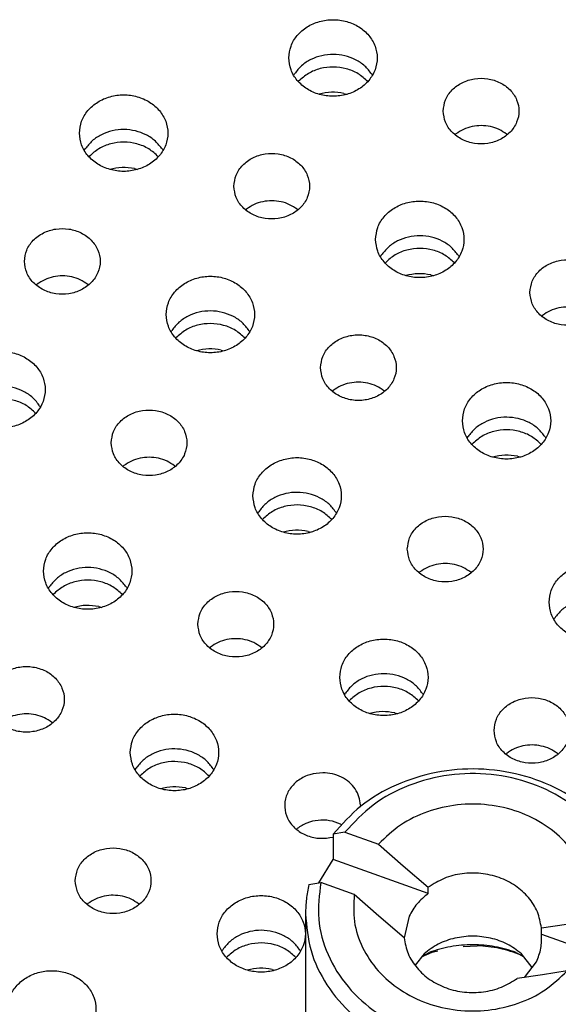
# Model space of a CAD drawing. Header units: inches. Extents: x -129 to 664, y -381 to 179.
# Tile 67 of 109: x -50 to -41, y -200 to -185. Entities that reach past the tile are written whole.
import ezdxf

# ---------------------------------------------------------------- set-up
doc = ezdxf.new("R2010")
doc.units = ezdxf.units.IN
doc.layers.add('1', color=7, linetype='Continuous')

# ---------------------------------------------------------------- blocks, each defined once
blk = doc.blocks.new('nut_hcdps_E7018-25751_1__24', base_point=(-45.088, -204.805))
at = {"color": 7, "linetype": 'Continuous'}
for p, q in [((-44.463, -197.425), (-44.651, -197.457)), ((-44.651, -197.457), (-44.651, -197.857)), ((-44.463, -197.425), (-43.933, -197.615)), ((-43.933, -197.615), (-43.542, -197.957)), ((-44.88, -198.231), (-44.651, -197.857)), ((-43.144, -198.398), (-44.651, -197.857)), ((-43.542, -197.957), (-43.144, -198.298)), ((-45.034, -198.257), (-44.845, -198.225)), ((-44.315, -198.415), (-44.845, -198.225)), ((-43.924, -198.757), (-44.315, -198.415)), ((-43.144, -198.398), (-43.144, -198.298)), ((-45.088, -198.72), (-45.088, -202.72)), ((-39.788, -201.953), (-39.788, -198.72)), ((-43.527, -199.098), (-43.924, -198.757)), ((-43.447, -198.758), (-43.526, -199.101)), ((-41.35, -198.941), (-40.952, -198.886)), ((-40.952, -198.886), (-40.561, -198.824)), ((-40.561, -198.824), (-40.031, -199.015)), ((-41.35, -199.041), (-41.35, -198.941)), ((-41.35, -199.041), (-39.842, -199.582)), ((-39.842, -199.182), (-40.031, -199.015)), ((-39.842, -199.182), (-39.842, -199.582)), ((-43.21, -199.351), (-43.349, -199.531)), ((-43.25, -199.402), (-43.079, -199.327)), ((-43.079, -199.327), (-42.99, -199.306)), ((-42.59, -199.237), (-42.37, -199.225)), ((-41.497, -199.57), (-41.666, -199.351)), ((-41.672, -199.373), (-41.632, -199.394)), ((-41.617, -199.726), (-41.429, -199.482)), ((-40.943, -199.625), (-41.334, -199.686)), ((-40.943, -199.625), (-40.414, -199.815)), ((-41.334, -199.686), (-41.732, -199.742)), ((-40.414, -199.815), (-40.225, -199.982)), ((-40.225, -199.982), (-40.225, -200.382)), ((-43.512, -204.805), (-44.312, -204.342))]:
    blk.add_line(p, q, dxfattribs=at)
at = {"color": 1, "linetype": 'Continuous'}
for p, q in [((-43.248, -199.4), (-43.127, -199.33)), ((-41.749, -199.33), (-41.675, -199.373)), ((-41.675, -199.373), (-41.628, -199.4))]:
    blk.add_line(p, q, dxfattribs=at)
at = {"color": 7, "linetype": 'Continuous'}
for points, knots in [([(-39.788, -198.72), (-39.805, -198.523), (-39.84, -198.126), (-40.11, -197.575), (-40.519, -197.101), (-41.053, -196.734), (-41.675, -196.496), (-42.344, -196.401), (-43.02, -196.455), (-43.657, -196.656), (-44.226, -196.983), (-44.511, -197.301), (-44.651, -197.457)], [0, 0, 0, 0, 0.587286, 1.186519, 1.806033, 2.44847, 3.110621, 3.784689, 4.460272, 5.126647, 5.775077, 6.400921, 6.400921, 6.400921, 6.400921]), ([(-40.031, -199.015), (-40.007, -198.822), (-39.958, -198.435), (-40.121, -197.856), (-40.444, -197.341), (-40.916, -196.924), (-41.497, -196.632), (-42.145, -196.487), (-42.814, -196.496), (-43.454, -196.662), (-44.032, -196.964), (-44.321, -197.273), (-44.463, -197.425)], [0, 0, 0, 0, 0.577804, 1.160027, 1.758948, 2.381276, 3.026584, 3.688116, 4.354999, 5.015057, 5.657778, 6.277089, 6.277089, 6.277089, 6.277089]), ([(-40.561, -198.824), (-40.553, -198.682), (-40.536, -198.394), (-40.677, -197.974), (-40.928, -197.601), (-41.282, -197.299), (-41.711, -197.087), (-42.188, -196.977), (-42.682, -196.976), (-43.158, -197.086), (-43.594, -197.292), (-43.821, -197.508), (-43.933, -197.615)], [0, 0, 0, 0, 0.425961, 0.856788, 1.300306, 1.760505, 2.236772, 2.724474, 3.216328, 3.704134, 4.180586, 4.641007, 4.641007, 4.641007, 4.641007]), ([(-41.35, -198.941), (-41.366, -198.856), (-41.399, -198.681), (-41.549, -198.451), (-41.758, -198.264), (-42.018, -198.134), (-42.308, -198.069), (-42.607, -198.074), (-42.896, -198.144), (-43.062, -198.247), (-43.144, -198.298)], [0, 0, 0, 0, 0.260228, 0.527904, 0.806065, 1.094531, 1.390271, 1.688393, 1.983426, 2.270655, 2.270655, 2.270655, 2.270655]), ([(-45.034, -198.257), (-45.05, -198.334), (-45.081, -198.486), (-45.086, -198.642), (-45.088, -198.72)], [0, 0, 0, 0, 0.2335931, 0.4663966, 0.4663966, 0.4663966, 0.4663966]), ([(-44.845, -198.225), (-44.869, -198.418), (-44.918, -198.805), (-44.755, -199.383), (-44.432, -199.898), (-43.96, -200.316), (-43.379, -200.607), (-42.731, -200.752), (-42.062, -200.743), (-41.422, -200.577), (-40.844, -200.276), (-40.555, -199.966), (-40.414, -199.815)], [0, 0, 0, 0, 0.577804, 1.160027, 1.758948, 2.381275, 3.026584, 3.688116, 4.354998, 5.015056, 5.657777, 6.277089, 6.277089, 6.277089, 6.277089]), ([(-44.315, -198.415), (-44.324, -198.558), (-44.34, -198.845), (-44.199, -199.265), (-43.948, -199.638), (-43.594, -199.94), (-43.165, -200.153), (-42.688, -200.263), (-42.194, -200.264), (-41.718, -200.154), (-41.282, -199.947), (-41.055, -199.731), (-40.943, -199.625)], [0, 0, 0, 0, 0.425961, 0.856788, 1.300306, 1.760505, 2.236772, 2.724473, 3.216328, 3.704133, 4.180585, 4.641006, 4.641006, 4.641006, 4.641006]), ([(-43.144, -198.398), (-43.206, -198.449), (-43.33, -198.551), (-43.408, -198.69), (-43.447, -198.758)], [0, 0, 0, 0, 0.2410819, 0.4742278, 0.4742278, 0.4742278, 0.4742278]), ([(-45.088, -198.72), (-45.071, -198.916), (-45.036, -199.313), (-44.766, -199.865), (-44.357, -200.339), (-43.823, -200.706), (-43.201, -200.943), (-42.532, -201.038), (-41.856, -200.985), (-41.22, -200.784), (-40.65, -200.457), (-40.365, -200.139), (-40.225, -199.982)], [0, 0, 0, 0, 0.587286, 1.186519, 1.806034, 2.44847, 3.110622, 3.78469, 4.460273, 5.126647, 5.775078, 6.400922, 6.400922, 6.400922, 6.400922]), ([(-39.842, -199.182), (-39.827, -199.106), (-39.795, -198.953), (-39.79, -198.797), (-39.788, -198.72)], [0, 0, 0, 0, 0.2335931, 0.4663965, 0.4663965, 0.4663965, 0.4663965]), ([(-41.429, -199.482), (-41.401, -199.411), (-41.344, -199.269), (-41.348, -199.117), (-41.35, -199.041)], [0, 0, 0, 0, 0.2270745, 0.4514797, 0.4514797, 0.4514797, 0.4514797]), ([(-43.527, -199.098), (-43.51, -199.184), (-43.477, -199.358), (-43.327, -199.588), (-43.118, -199.775), (-42.858, -199.906), (-42.568, -199.971), (-42.27, -199.965), (-41.98, -199.895), (-41.814, -199.792), (-41.732, -199.742)], [0, 0, 0, 0, 0.260228, 0.527904, 0.806065, 1.094531, 1.39027, 1.688393, 1.983426, 2.270655, 2.270655, 2.270655, 2.270655]), ([(-41.666, -199.351), (-41.739, -199.297), (-41.887, -199.187), (-42.155, -199.096), (-42.438, -199.063), (-42.721, -199.096), (-42.989, -199.187), (-43.137, -199.297), (-43.21, -199.351)], [0, 0, 0, 0, 0.271593, 0.551446, 0.83596, 1.120474, 1.400327, 1.67192, 1.67192, 1.67192, 1.67192]), ([(-41.672, -199.373), (-41.785, -199.333), (-42.011, -199.253), (-42.25, -199.234), (-42.37, -199.225)], [0, 0, 0, 0, 0.3560562, 0.7163552, 0.7163552, 0.7163552, 0.7163552]), ([(-40.225, -200.382), (-40.14, -200.258), (-39.97, -200.011), (-39.885, -199.724), (-39.842, -199.582)], [0, 0, 0, 0, 0.4506024, 0.8917696, 0.8917696, 0.8917696, 0.8917696]), ([(-45.088, -202.72), (-45.078, -202.87), (-45.058, -203.173), (-44.898, -203.608), (-44.655, -204.011), (-44.427, -204.231), (-44.312, -204.342)], [0, 0, 0, 0, 0.450612, 0.906779, 1.373035, 1.852155, 1.852155, 1.852155, 1.852155])]:
    blk.add_open_spline(points, degree=3, knots=knots, dxfattribs=at)
at = {"color": 1, "linetype": 'Continuous'}
blk.add_open_spline([(-41.749, -199.33), (-41.861, -199.296), (-42.085, -199.228), (-42.438, -199.202), (-42.791, -199.228), (-43.015, -199.296), (-43.127, -199.33)], degree=3, knots=[0, 0, 0, 0, 0.349125, 0.701563, 1.054001, 1.403126, 1.403126, 1.403126, 1.403126], dxfattribs=at)
blk = doc.blocks.new('E7018-60120_plug_female_hcdps_ass__26', base_point=(-45.088, -272.667))
blk.add_blockref('nut_hcdps_E7018-25751_1__24', (-45.088, -204.805))
blk = doc.blocks.new('100A_pin_assy_3__27', base_point=(-45.088, -272.667))
blk.add_blockref('E7018-60120_plug_female_hcdps_ass__26', (-45.088, -272.667))
blk = doc.blocks.new('insulator_top2_E7018-25457__90', base_point=(-86.509, -231.663))
at = {"color": 7, "linetype": 'Continuous'}
for p, q in [((-45.276, -185.435), (-45.262, -185.411)), ((-44.04, -185.417), (-44.029, -185.435)), ((-42.721, -186.377), (-42.706, -186.364)), ((-41.901, -186.368), (-41.891, -186.377)), ((-48.595, -186.626), (-48.58, -186.602)), ((-47.358, -186.607), (-47.348, -186.626)), ((-46.039, -187.567), (-46.024, -187.555)), ((-45.22, -187.558), (-45.21, -187.567)), ((-43.901, -188.309), (-43.887, -188.285)), ((-42.665, -188.291), (-42.654, -188.31)), ((-49.358, -188.758), (-49.343, -188.745)), ((-48.539, -188.749), (-48.528, -188.758)), ((-41.346, -189.251), (-41.331, -189.238)), ((-47.22, -189.5), (-47.206, -189.476)), ((-45.984, -189.481), (-45.973, -189.5)), ((-44.665, -190.441), (-44.65, -190.429)), ((-43.845, -190.432), (-43.835, -190.441)), ((-49.303, -190.672), (-49.292, -190.69)), ((-42.527, -191.183), (-42.512, -191.159)), ((-41.291, -191.165), (-41.28, -191.184)), ((-47.983, -191.632), (-47.968, -191.619)), ((-47.164, -191.623), (-47.154, -191.632)), ((-45.845, -192.374), (-45.831, -192.35)), ((-44.609, -192.355), (-44.598, -192.374)), ((-43.29, -193.315), (-43.275, -193.303)), ((-42.471, -193.306), (-42.46, -193.316)), ((-49.164, -193.564), (-49.15, -193.54)), ((-47.928, -193.546), (-47.917, -193.564)), ((-41.152, -194.057), (-41.138, -194.033)), ((-46.609, -194.506), (-46.594, -194.493)), ((-45.79, -194.497), (-45.779, -194.506)), ((-44.471, -195.248), (-44.456, -195.224)), ((-43.235, -195.229), (-43.224, -195.248)), ((-49.108, -195.687), (-49.098, -195.696)), ((-41.915, -196.189), (-41.9, -196.177)), ((-41.096, -196.181), (-41.086, -196.19)), ((-47.789, -196.438), (-47.775, -196.414)), ((-46.553, -196.42), (-46.542, -196.439)), ((-44.219, -196.997), (-44.22, -197.031)), ((-44.534, -197.298), (-44.513, -197.309)), ((-45.234, -197.38), (-45.219, -197.367)), ((-44.651, -197.504), (-44.653, -197.504)), ((-48.553, -198.57), (-48.538, -198.558)), ((-47.734, -198.561), (-47.723, -198.571)), ((-46.415, -199.312), (-46.4, -199.288)), ((-45.179, -199.294), (-45.168, -199.313))]:
    blk.add_line(p, q, dxfattribs=at)
for points, knots in [([(-45.352, -185.16), (-45.346, -185.224), (-45.332, -185.353), (-45.224, -185.526), (-45.067, -185.661), (-44.87, -185.747), (-44.652, -185.776), (-44.435, -185.747), (-44.238, -185.661), (-44.08, -185.526), (-43.977, -185.353), (-43.941, -185.16), (-43.977, -184.967), (-44.08, -184.794), (-44.238, -184.659), (-44.435, -184.573), (-44.652, -184.544), (-44.87, -184.573), (-45.067, -184.659), (-45.224, -184.794), (-45.332, -184.967), (-45.346, -185.096), (-45.352, -185.16)], [0, 0, 0, 0, 0.190439, 0.386512, 0.591376, 0.804667, 1.023004, 1.241341, 1.454632, 1.659496, 1.855569, 2.046008, 2.236447, 2.43252, 2.637384, 2.850675, 3.069012, 3.287349, 3.50064, 3.705504, 3.901578, 4.092016, 4.092016, 4.092016, 4.092016]), ([(-44.04, -185.417), (-44.074, -185.372), (-44.145, -185.279), (-44.294, -185.182), (-44.465, -185.118), (-44.649, -185.097), (-44.833, -185.117), (-45.005, -185.178), (-45.155, -185.275), (-45.227, -185.366), (-45.262, -185.411)], [0, 0, 0, 0, 0.169498, 0.345491, 0.526995, 0.711655, 0.896377, 1.078053, 1.254286, 1.424032, 1.424032, 1.424032, 1.424032]), ([(-42.906, -186.002), (-42.898, -186.063), (-42.884, -186.186), (-42.77, -186.346), (-42.608, -186.463), (-42.41, -186.524), (-42.201, -186.524), (-42.003, -186.463), (-41.84, -186.346), (-41.732, -186.186), (-41.693, -186.002), (-41.732, -185.817), (-41.84, -185.657), (-42.003, -185.541), (-42.201, -185.48), (-42.41, -185.48), (-42.608, -185.541), (-42.77, -185.657), (-42.884, -185.817), (-42.898, -185.941), (-42.906, -186.002)], [0, 0, 0, 0, 0.181365, 0.369194, 0.566516, 0.771824, 0.980202, 1.18551, 1.382833, 1.570662, 1.752027, 1.933392, 2.121221, 2.318543, 2.523851, 2.732229, 2.937537, 3.134859, 3.322688, 3.504053, 3.504053, 3.504053, 3.504053]), ([(-48.671, -186.35), (-48.664, -186.414), (-48.65, -186.544), (-48.543, -186.716), (-48.386, -186.851), (-48.188, -186.937), (-47.971, -186.967), (-47.754, -186.937), (-47.557, -186.851), (-47.398, -186.716), (-47.295, -186.544), (-47.259, -186.35), (-47.295, -186.157), (-47.398, -185.985), (-47.557, -185.85), (-47.754, -185.764), (-47.971, -185.734), (-48.188, -185.764), (-48.386, -185.85), (-48.543, -185.985), (-48.65, -186.157), (-48.664, -186.287), (-48.671, -186.35)], [0, 0, 0, 0, 0.190439, 0.386512, 0.591376, 0.804667, 1.023004, 1.241341, 1.454632, 1.659496, 1.855569, 2.046008, 2.236447, 2.43252, 2.637384, 2.850675, 3.069012, 3.287349, 3.50064, 3.705504, 3.901578, 4.092016, 4.092016, 4.092016, 4.092016]), ([(-41.901, -186.368), (-41.94, -186.341), (-42.019, -186.288), (-42.157, -186.243), (-42.303, -186.227), (-42.448, -186.242), (-42.587, -186.285), (-42.667, -186.338), (-42.706, -186.364)], [0, 0, 0, 0, 0.1402465, 0.284316, 0.4305327, 0.5767949, 0.7209916, 0.8614215, 0.8614215, 0.8614215, 0.8614215]), ([(-47.358, -186.607), (-47.393, -186.562), (-47.463, -186.47), (-47.613, -186.372), (-47.783, -186.309), (-47.968, -186.287), (-48.152, -186.307), (-48.323, -186.369), (-48.474, -186.465), (-48.545, -186.557), (-48.58, -186.602)], [0, 0, 0, 0, 0.169498, 0.345491, 0.526995, 0.711655, 0.896376, 1.078052, 1.254285, 1.424031, 1.424031, 1.424031, 1.424031]), ([(-46.224, -187.192), (-46.217, -187.253), (-46.202, -187.377), (-46.089, -187.537), (-45.927, -187.653), (-45.729, -187.714), (-45.52, -187.714), (-45.322, -187.653), (-45.159, -187.537), (-45.05, -187.377), (-45.012, -187.192), (-45.05, -187.008), (-45.159, -186.848), (-45.322, -186.731), (-45.52, -186.67), (-45.729, -186.67), (-45.927, -186.731), (-46.089, -186.848), (-46.202, -187.008), (-46.217, -187.131), (-46.224, -187.192)], [0, 0, 0, 0, 0.181365, 0.369194, 0.566516, 0.771824, 0.980202, 1.18551, 1.382833, 1.570662, 1.752027, 1.933392, 2.121221, 2.318543, 2.523851, 2.732229, 2.937537, 3.134859, 3.322688, 3.504053, 3.504053, 3.504053, 3.504053]), ([(-45.22, -187.558), (-45.259, -187.532), (-45.338, -187.478), (-45.476, -187.434), (-45.621, -187.417), (-45.767, -187.433), (-45.906, -187.476), (-45.985, -187.529), (-46.024, -187.555)], [0, 0, 0, 0, 0.1402465, 0.2843159, 0.4305327, 0.5767949, 0.7209916, 0.8614216, 0.8614216, 0.8614216, 0.8614216]), ([(-43.978, -188.034), (-43.971, -188.098), (-43.957, -188.227), (-43.85, -188.4), (-43.693, -188.535), (-43.495, -188.621), (-43.278, -188.65), (-43.06, -188.621), (-42.863, -188.535), (-42.705, -188.4), (-42.602, -188.227), (-42.566, -188.034), (-42.602, -187.841), (-42.705, -187.668), (-42.863, -187.533), (-43.06, -187.447), (-43.278, -187.418), (-43.495, -187.447), (-43.693, -187.533), (-43.85, -187.668), (-43.957, -187.841), (-43.971, -187.97), (-43.978, -188.034)], [0, 0, 0, 0, 0.190439, 0.386512, 0.591376, 0.804667, 1.023004, 1.241341, 1.454632, 1.659496, 1.855569, 2.046008, 2.236447, 2.43252, 2.637384, 2.850675, 3.069012, 3.287349, 3.50064, 3.705504, 3.901578, 4.092016, 4.092016, 4.092016, 4.092016]), ([(-49.543, -188.383), (-49.536, -188.444), (-49.521, -188.567), (-49.408, -188.727), (-49.246, -188.844), (-49.048, -188.905), (-48.838, -188.905), (-48.641, -188.844), (-48.478, -188.727), (-48.369, -188.567), (-48.331, -188.383), (-48.369, -188.198), (-48.478, -188.038), (-48.641, -187.922), (-48.838, -187.86), (-49.048, -187.86), (-49.246, -187.922), (-49.408, -188.038), (-49.521, -188.198), (-49.536, -188.322), (-49.543, -188.383)], [0, 0, 0, 0, 0.181365, 0.369194, 0.566516, 0.771824, 0.980202, 1.18551, 1.382833, 1.570662, 1.752027, 1.933392, 2.121221, 2.318543, 2.523851, 2.732229, 2.937537, 3.134859, 3.322688, 3.504053, 3.504053, 3.504053, 3.504053]), ([(-42.665, -188.291), (-42.7, -188.246), (-42.77, -188.154), (-42.92, -188.056), (-43.09, -187.993), (-43.274, -187.971), (-43.459, -187.991), (-43.63, -188.053), (-43.781, -188.149), (-43.852, -188.241), (-43.887, -188.285)], [0, 0, 0, 0, 0.169498, 0.345491, 0.526995, 0.711655, 0.896376, 1.078052, 1.254286, 1.424031, 1.424031, 1.424031, 1.424031]), ([(-41.531, -188.876), (-41.524, -188.937), (-41.509, -189.06), (-41.396, -189.22), (-41.234, -189.337), (-41.036, -189.398), (-40.826, -189.398), (-40.629, -189.337), (-40.466, -189.22), (-40.357, -189.06), (-40.319, -188.876), (-40.357, -188.691), (-40.466, -188.531), (-40.629, -188.415), (-40.826, -188.354), (-41.036, -188.354), (-41.234, -188.415), (-41.396, -188.531), (-41.509, -188.691), (-41.524, -188.815), (-41.531, -188.876)], [0, 0, 0, 0, 0.181365, 0.369194, 0.566516, 0.771824, 0.980202, 1.18551, 1.382833, 1.570662, 1.752027, 1.933392, 2.121221, 2.318543, 2.523851, 2.732229, 2.937537, 3.134859, 3.322688, 3.504053, 3.504053, 3.504053, 3.504053]), ([(-48.539, -188.749), (-48.578, -188.722), (-48.656, -188.669), (-48.795, -188.624), (-48.94, -188.608), (-49.086, -188.623), (-49.225, -188.666), (-49.304, -188.719), (-49.343, -188.745)], [0, 0, 0, 0, 0.1402464, 0.2843158, 0.4305324, 0.5767945, 0.7209911, 0.8614208, 0.8614208, 0.8614208, 0.8614208]), ([(-47.297, -189.225), (-47.29, -189.288), (-47.276, -189.418), (-47.168, -189.59), (-47.011, -189.725), (-46.814, -189.811), (-46.597, -189.841), (-46.379, -189.811), (-46.182, -189.725), (-46.024, -189.59), (-45.921, -189.418), (-45.885, -189.225), (-45.921, -189.031), (-46.024, -188.859), (-46.182, -188.724), (-46.379, -188.638), (-46.597, -188.608), (-46.814, -188.638), (-47.011, -188.724), (-47.168, -188.859), (-47.276, -189.031), (-47.29, -189.161), (-47.297, -189.225)], [0, 0, 0, 0, 0.190439, 0.386512, 0.591376, 0.804667, 1.023004, 1.241341, 1.454632, 1.659496, 1.855569, 2.046008, 2.236447, 2.43252, 2.637384, 2.850675, 3.069012, 3.287349, 3.50064, 3.705504, 3.901578, 4.092016, 4.092016, 4.092016, 4.092016]), ([(-45.984, -189.481), (-46.018, -189.436), (-46.089, -189.344), (-46.238, -189.246), (-46.409, -189.183), (-46.593, -189.161), (-46.777, -189.181), (-46.949, -189.243), (-47.099, -189.34), (-47.171, -189.431), (-47.206, -189.476)], [0, 0, 0, 0, 0.169498, 0.345491, 0.526995, 0.711655, 0.896377, 1.078053, 1.254287, 1.424032, 1.424032, 1.424032, 1.424032]), ([(-40.527, -189.242), (-40.566, -189.215), (-40.644, -189.162), (-40.783, -189.117), (-40.928, -189.101), (-41.074, -189.116), (-41.213, -189.159), (-41.292, -189.212), (-41.331, -189.238)], [0, 0, 0, 0, 0.1402465, 0.2843159, 0.4305327, 0.5767949, 0.7209916, 0.8614216, 0.8614216, 0.8614216, 0.8614216]), ([(-44.85, -190.066), (-44.843, -190.127), (-44.828, -190.251), (-44.714, -190.411), (-44.552, -190.527), (-44.354, -190.589), (-44.145, -190.589), (-43.947, -190.527), (-43.784, -190.411), (-43.676, -190.251), (-43.637, -190.066), (-43.676, -189.882), (-43.784, -189.722), (-43.947, -189.605), (-44.145, -189.544), (-44.354, -189.544), (-44.552, -189.605), (-44.714, -189.722), (-44.828, -189.882), (-44.843, -190.005), (-44.85, -190.066)], [0, 0, 0, 0, 0.181365, 0.369194, 0.566516, 0.771824, 0.980202, 1.18551, 1.382833, 1.570662, 1.752027, 1.933392, 2.121221, 2.318543, 2.523851, 2.732229, 2.937537, 3.134859, 3.322688, 3.504053, 3.504053, 3.504053, 3.504053]), ([(-50.615, -190.415), (-50.608, -190.479), (-50.594, -190.608), (-50.487, -190.781), (-50.33, -190.916), (-50.132, -191.002), (-49.915, -191.031), (-49.698, -191.002), (-49.501, -190.916), (-49.342, -190.781), (-49.239, -190.608), (-49.203, -190.415), (-49.239, -190.222), (-49.342, -190.049), (-49.501, -189.914), (-49.698, -189.828), (-49.915, -189.799), (-50.132, -189.828), (-50.33, -189.914), (-50.487, -190.049), (-50.594, -190.222), (-50.608, -190.351), (-50.615, -190.415)], [0, 0, 0, 0, 0.190439, 0.386512, 0.591376, 0.804667, 1.023004, 1.241341, 1.454632, 1.659496, 1.855569, 2.046008, 2.236447, 2.43252, 2.637384, 2.850675, 3.069012, 3.287349, 3.50064, 3.705504, 3.901578, 4.092016, 4.092016, 4.092016, 4.092016]), ([(-43.845, -190.432), (-43.884, -190.406), (-43.963, -190.352), (-44.101, -190.308), (-44.247, -190.291), (-44.392, -190.307), (-44.531, -190.35), (-44.611, -190.403), (-44.65, -190.429)], [0, 0, 0, 0, 0.1402466, 0.2843163, 0.4305332, 0.5767956, 0.7209925, 0.8614226, 0.8614226, 0.8614226, 0.8614226]), ([(-42.603, -190.908), (-42.596, -190.972), (-42.582, -191.101), (-42.475, -191.274), (-42.318, -191.409), (-42.12, -191.495), (-41.903, -191.524), (-41.686, -191.495), (-41.489, -191.409), (-41.33, -191.274), (-41.227, -191.101), (-41.191, -190.908), (-41.227, -190.715), (-41.33, -190.542), (-41.489, -190.407), (-41.686, -190.321), (-41.903, -190.292), (-42.12, -190.321), (-42.318, -190.407), (-42.475, -190.542), (-42.582, -190.715), (-42.596, -190.844), (-42.603, -190.908)], [0, 0, 0, 0, 0.190439, 0.386512, 0.591376, 0.804667, 1.023004, 1.241341, 1.454632, 1.659496, 1.855569, 2.046008, 2.236447, 2.43252, 2.637384, 2.850675, 3.069012, 3.287349, 3.50064, 3.705504, 3.901578, 4.092016, 4.092016, 4.092016, 4.092016]), ([(-49.303, -190.672), (-49.337, -190.627), (-49.407, -190.534), (-49.557, -190.437), (-49.728, -190.373), (-49.912, -190.352), (-50.096, -190.372), (-50.267, -190.433), (-50.418, -190.53), (-50.489, -190.621), (-50.524, -190.666)], [0, 0, 0, 0, 0.169498, 0.345491, 0.526995, 0.711655, 0.896376, 1.078052, 1.254286, 1.424031, 1.424031, 1.424031, 1.424031]), ([(-48.169, -191.257), (-48.161, -191.318), (-48.146, -191.441), (-48.033, -191.601), (-47.871, -191.718), (-47.673, -191.779), (-47.464, -191.779), (-47.266, -191.718), (-47.103, -191.601), (-46.994, -191.441), (-46.956, -191.257), (-46.994, -191.072), (-47.103, -190.912), (-47.266, -190.796), (-47.464, -190.735), (-47.673, -190.735), (-47.871, -190.796), (-48.033, -190.912), (-48.146, -191.072), (-48.161, -191.196), (-48.169, -191.257)], [0, 0, 0, 0, 0.181365, 0.369194, 0.566516, 0.771824, 0.980202, 1.18551, 1.382833, 1.570662, 1.752027, 1.933392, 2.121221, 2.318543, 2.523851, 2.732229, 2.937537, 3.134859, 3.322688, 3.504053, 3.504053, 3.504053, 3.504053]), ([(-41.291, -191.165), (-41.325, -191.12), (-41.395, -191.028), (-41.545, -190.93), (-41.716, -190.867), (-41.9, -190.845), (-42.084, -190.865), (-42.255, -190.927), (-42.406, -191.023), (-42.477, -191.115), (-42.512, -191.159)], [0, 0, 0, 0, 0.169498, 0.345491, 0.526995, 0.711655, 0.896377, 1.078053, 1.254287, 1.424032, 1.424032, 1.424032, 1.424032]), ([(-47.164, -191.623), (-47.203, -191.596), (-47.282, -191.543), (-47.42, -191.498), (-47.565, -191.482), (-47.711, -191.497), (-47.85, -191.54), (-47.929, -191.593), (-47.968, -191.619)], [0, 0, 0, 0, 0.1402463, 0.2843155, 0.430532, 0.5767939, 0.7209904, 0.8614201, 0.8614201, 0.8614201, 0.8614201]), ([(-45.922, -192.099), (-45.915, -192.162), (-45.901, -192.292), (-45.794, -192.464), (-45.637, -192.599), (-45.439, -192.685), (-45.222, -192.715), (-45.005, -192.685), (-44.807, -192.599), (-44.649, -192.464), (-44.546, -192.292), (-44.51, -192.099), (-44.546, -191.905), (-44.649, -191.733), (-44.807, -191.598), (-45.005, -191.512), (-45.222, -191.482), (-45.439, -191.512), (-45.637, -191.598), (-45.794, -191.733), (-45.901, -191.905), (-45.915, -192.035), (-45.922, -192.099)], [0, 0, 0, 0, 0.190439, 0.386512, 0.591376, 0.804667, 1.023004, 1.241341, 1.454632, 1.659496, 1.855569, 2.046008, 2.236447, 2.43252, 2.637384, 2.850675, 3.069012, 3.287349, 3.50064, 3.705504, 3.901578, 4.092016, 4.092016, 4.092016, 4.092016]), ([(-44.609, -192.355), (-44.644, -192.31), (-44.714, -192.218), (-44.864, -192.12), (-45.034, -192.057), (-45.218, -192.035), (-45.403, -192.055), (-45.574, -192.117), (-45.725, -192.214), (-45.796, -192.305), (-45.831, -192.35)], [0, 0, 0, 0, 0.169498, 0.345491, 0.526995, 0.711655, 0.896376, 1.078052, 1.254286, 1.424031, 1.424031, 1.424031, 1.424031]), ([(-43.475, -192.94), (-43.468, -193.001), (-43.453, -193.125), (-43.34, -193.285), (-43.178, -193.401), (-42.98, -193.463), (-42.771, -193.463), (-42.573, -193.401), (-42.41, -193.285), (-42.301, -193.125), (-42.263, -192.94), (-42.301, -192.756), (-42.41, -192.596), (-42.573, -192.479), (-42.771, -192.418), (-42.98, -192.418), (-43.178, -192.479), (-43.34, -192.596), (-43.453, -192.756), (-43.468, -192.88), (-43.475, -192.94)], [0, 0, 0, 0, 0.181365, 0.369194, 0.566516, 0.771824, 0.980202, 1.18551, 1.382833, 1.570662, 1.752027, 1.933392, 2.121221, 2.318543, 2.523851, 2.732229, 2.937537, 3.134859, 3.322688, 3.504053, 3.504053, 3.504053, 3.504053]), ([(-49.241, -193.289), (-49.234, -193.353), (-49.22, -193.482), (-49.112, -193.655), (-48.955, -193.79), (-48.758, -193.876), (-48.541, -193.905), (-48.323, -193.876), (-48.126, -193.79), (-47.968, -193.655), (-47.865, -193.482), (-47.829, -193.289), (-47.865, -193.096), (-47.968, -192.923), (-48.126, -192.788), (-48.323, -192.702), (-48.541, -192.673), (-48.758, -192.702), (-48.955, -192.788), (-49.112, -192.923), (-49.22, -193.096), (-49.234, -193.225), (-49.241, -193.289)], [0, 0, 0, 0, 0.190439, 0.386512, 0.591376, 0.804667, 1.023004, 1.241341, 1.454632, 1.659496, 1.855569, 2.046008, 2.236447, 2.43252, 2.637384, 2.850675, 3.069012, 3.287349, 3.50064, 3.705504, 3.901578, 4.092016, 4.092016, 4.092016, 4.092016]), ([(-47.928, -193.546), (-47.962, -193.501), (-48.033, -193.409), (-48.182, -193.311), (-48.353, -193.248), (-48.537, -193.226), (-48.721, -193.246), (-48.893, -193.308), (-49.043, -193.404), (-49.115, -193.496), (-49.15, -193.54)], [0, 0, 0, 0, 0.169498, 0.345491, 0.526995, 0.711654, 0.896376, 1.078052, 1.254285, 1.42403, 1.42403, 1.42403, 1.42403]), ([(-42.471, -193.306), (-42.51, -193.28), (-42.588, -193.226), (-42.727, -193.182), (-42.872, -193.165), (-43.018, -193.181), (-43.157, -193.224), (-43.236, -193.277), (-43.275, -193.303)], [0, 0, 0, 0, 0.1402463, 0.2843155, 0.430532, 0.5767939, 0.7209904, 0.8614201, 0.8614201, 0.8614201, 0.8614201]), ([(-41.229, -193.782), (-41.222, -193.846), (-41.208, -193.975), (-41.1, -194.148), (-40.943, -194.283), (-40.746, -194.369), (-40.529, -194.398), (-40.311, -194.369), (-40.114, -194.283), (-39.956, -194.148), (-39.853, -193.975), (-39.817, -193.782), (-39.853, -193.589), (-39.956, -193.416), (-40.114, -193.281), (-40.311, -193.195), (-40.529, -193.166), (-40.746, -193.195), (-40.943, -193.281), (-41.1, -193.416), (-41.208, -193.589), (-41.222, -193.718), (-41.229, -193.782)], [0, 0, 0, 0, 0.190439, 0.386512, 0.591376, 0.804667, 1.023004, 1.241341, 1.454632, 1.659496, 1.855569, 2.046008, 2.236447, 2.43252, 2.637384, 2.850675, 3.069012, 3.287349, 3.50064, 3.705504, 3.901578, 4.092016, 4.092016, 4.092016, 4.092016]), ([(-46.794, -194.131), (-46.787, -194.192), (-46.772, -194.315), (-46.658, -194.475), (-46.497, -194.592), (-46.299, -194.653), (-46.089, -194.653), (-45.892, -194.592), (-45.728, -194.475), (-45.62, -194.315), (-45.581, -194.131), (-45.62, -193.946), (-45.728, -193.786), (-45.892, -193.67), (-46.089, -193.609), (-46.299, -193.609), (-46.497, -193.67), (-46.658, -193.786), (-46.772, -193.946), (-46.787, -194.07), (-46.794, -194.131)], [0, 0, 0, 0, 0.181365, 0.369194, 0.566516, 0.771824, 0.980202, 1.18551, 1.382833, 1.570662, 1.752027, 1.933392, 2.121221, 2.318543, 2.523851, 2.732229, 2.937537, 3.134859, 3.322688, 3.504053, 3.504053, 3.504053, 3.504053]), ([(-40.525, -193.726), (-40.587, -193.73), (-40.709, -193.737), (-40.881, -193.801), (-41.031, -193.897), (-41.103, -193.989), (-41.138, -194.033)], [0, 0, 0, 0, 0.1847213, 0.3663971, 0.5426302, 0.7123751, 0.7123751, 0.7123751, 0.7123751]), ([(-45.79, -194.497), (-45.828, -194.47), (-45.907, -194.417), (-46.045, -194.372), (-46.191, -194.356), (-46.336, -194.371), (-46.475, -194.414), (-46.555, -194.467), (-46.594, -194.493)], [0, 0, 0, 0, 0.1402465, 0.2843159, 0.4305327, 0.5767948, 0.7209915, 0.8614214, 0.8614214, 0.8614214, 0.8614214]), ([(-44.547, -194.973), (-44.54, -195.036), (-44.526, -195.166), (-44.419, -195.338), (-44.262, -195.473), (-44.064, -195.559), (-43.847, -195.589), (-43.63, -195.559), (-43.433, -195.473), (-43.274, -195.338), (-43.171, -195.166), (-43.135, -194.973), (-43.171, -194.779), (-43.274, -194.607), (-43.433, -194.472), (-43.63, -194.386), (-43.847, -194.357), (-44.064, -194.386), (-44.262, -194.472), (-44.419, -194.607), (-44.526, -194.779), (-44.54, -194.909), (-44.547, -194.973)], [0, 0, 0, 0, 0.190439, 0.386512, 0.591376, 0.804667, 1.023004, 1.241341, 1.454632, 1.659496, 1.855569, 2.046008, 2.236447, 2.43252, 2.637384, 2.850675, 3.069012, 3.287349, 3.50064, 3.705504, 3.901578, 4.092016, 4.092016, 4.092016, 4.092016]), ([(-50.113, -195.321), (-50.105, -195.382), (-50.09, -195.506), (-49.977, -195.666), (-49.815, -195.782), (-49.617, -195.844), (-49.408, -195.844), (-49.21, -195.782), (-49.047, -195.666), (-48.938, -195.506), (-48.9, -195.321), (-48.938, -195.137), (-49.047, -194.977), (-49.21, -194.86), (-49.408, -194.799), (-49.617, -194.799), (-49.815, -194.86), (-49.977, -194.977), (-50.09, -195.137), (-50.105, -195.26), (-50.113, -195.321)], [0, 0, 0, 0, 0.181365, 0.369194, 0.566516, 0.771824, 0.980202, 1.18551, 1.382833, 1.570662, 1.752027, 1.933392, 2.121221, 2.318543, 2.523851, 2.732229, 2.937537, 3.134859, 3.322688, 3.504053, 3.504053, 3.504053, 3.504053]), ([(-43.235, -195.229), (-43.269, -195.184), (-43.339, -195.092), (-43.489, -194.994), (-43.66, -194.931), (-43.844, -194.909), (-44.028, -194.929), (-44.199, -194.991), (-44.35, -195.088), (-44.421, -195.179), (-44.456, -195.224)], [0, 0, 0, 0, 0.169498, 0.345491, 0.526995, 0.711654, 0.896376, 1.078052, 1.254285, 1.42403, 1.42403, 1.42403, 1.42403]), ([(-42.101, -195.814), (-42.093, -195.875), (-42.078, -195.999), (-41.965, -196.159), (-41.803, -196.275), (-41.605, -196.337), (-41.396, -196.337), (-41.198, -196.275), (-41.035, -196.159), (-40.926, -195.999), (-40.888, -195.814), (-40.926, -195.63), (-41.035, -195.47), (-41.198, -195.353), (-41.396, -195.292), (-41.605, -195.292), (-41.803, -195.353), (-41.965, -195.47), (-42.078, -195.63), (-42.093, -195.754), (-42.101, -195.814)], [0, 0, 0, 0, 0.181365, 0.369194, 0.566516, 0.771824, 0.980202, 1.18551, 1.382833, 1.570662, 1.752027, 1.933392, 2.121221, 2.318543, 2.523851, 2.732229, 2.937537, 3.134859, 3.322688, 3.504053, 3.504053, 3.504053, 3.504053]), ([(-49.108, -195.687), (-49.147, -195.661), (-49.226, -195.607), (-49.364, -195.563), (-49.509, -195.546), (-49.655, -195.562), (-49.794, -195.605), (-49.873, -195.658), (-49.912, -195.684)], [0, 0, 0, 0, 0.1402466, 0.2843161, 0.430533, 0.5767952, 0.720992, 0.861422, 0.861422, 0.861422, 0.861422]), ([(-47.866, -196.163), (-47.859, -196.227), (-47.845, -196.356), (-47.738, -196.529), (-47.581, -196.664), (-47.383, -196.75), (-47.166, -196.779), (-46.949, -196.75), (-46.751, -196.664), (-46.593, -196.529), (-46.49, -196.356), (-46.454, -196.163), (-46.49, -195.97), (-46.593, -195.797), (-46.751, -195.662), (-46.949, -195.576), (-47.166, -195.547), (-47.383, -195.576), (-47.581, -195.662), (-47.738, -195.797), (-47.845, -195.97), (-47.859, -196.099), (-47.866, -196.163)], [0, 0, 0, 0, 0.190439, 0.386512, 0.591376, 0.804667, 1.023004, 1.241341, 1.454632, 1.659496, 1.855569, 2.046008, 2.236447, 2.43252, 2.637384, 2.850675, 3.069012, 3.287349, 3.50064, 3.705504, 3.901578, 4.092016, 4.092016, 4.092016, 4.092016]), ([(-41.096, -196.181), (-41.135, -196.154), (-41.214, -196.1), (-41.352, -196.056), (-41.498, -196.039), (-41.643, -196.055), (-41.782, -196.098), (-41.861, -196.151), (-41.9, -196.177)], [0, 0, 0, 0, 0.1402463, 0.2843157, 0.4305323, 0.5767943, 0.7209909, 0.8614206, 0.8614206, 0.8614206, 0.8614206]), ([(-46.553, -196.42), (-46.588, -196.375), (-46.658, -196.283), (-46.808, -196.185), (-46.978, -196.122), (-47.162, -196.1), (-47.347, -196.12), (-47.518, -196.182), (-47.669, -196.278), (-47.74, -196.37), (-47.775, -196.414)], [0, 0, 0, 0, 0.169498, 0.345491, 0.526995, 0.711655, 0.896377, 1.078053, 1.254287, 1.424032, 1.424032, 1.424032, 1.424032]), ([(-44.816, -196.485), (-44.884, -196.491), (-45.019, -196.502), (-45.2, -196.591), (-45.339, -196.725), (-45.418, -196.895), (-45.425, -197.079), (-45.36, -197.253), (-45.231, -197.397), (-45.057, -197.492), (-44.856, -197.536), (-44.721, -197.515), (-44.653, -197.504)], [0, 0, 0, 0, 0.203925, 0.402385, 0.591979, 0.773137, 0.950382, 1.130306, 1.318071, 1.514956, 1.718208, 1.92253, 1.92253, 1.92253, 1.92253]), ([(-44.219, -196.997), (-44.224, -196.952), (-44.234, -196.861), (-44.298, -196.736), (-44.394, -196.63), (-44.519, -196.549), (-44.662, -196.496), (-44.765, -196.489), (-44.816, -196.485)], [0, 0, 0, 0, 0.134357, 0.2716398, 0.4137027, 0.5610418, 0.7127939, 0.8670557, 0.8670557, 0.8670557, 0.8670557]), ([(-44.534, -197.298), (-44.591, -197.276), (-44.705, -197.234), (-44.89, -197.232), (-45.068, -197.271), (-45.169, -197.335), (-45.219, -197.367)], [0, 0, 0, 0, 0.1802988, 0.3631535, 0.5444, 0.7203647, 0.7203647, 0.7203647, 0.7203647]), ([(-48.738, -198.195), (-48.731, -198.256), (-48.716, -198.38), (-48.602, -198.54), (-48.441, -198.656), (-48.243, -198.718), (-48.033, -198.718), (-47.836, -198.656), (-47.672, -198.54), (-47.564, -198.38), (-47.525, -198.195), (-47.564, -198.011), (-47.672, -197.851), (-47.836, -197.734), (-48.033, -197.673), (-48.243, -197.673), (-48.441, -197.734), (-48.602, -197.851), (-48.716, -198.011), (-48.731, -198.135), (-48.738, -198.195)], [0, 0, 0, 0, 0.181365, 0.369194, 0.566516, 0.771824, 0.980202, 1.18551, 1.382833, 1.570662, 1.752027, 1.933392, 2.121221, 2.318543, 2.523851, 2.732229, 2.937537, 3.134859, 3.322688, 3.504053, 3.504053, 3.504053, 3.504053]), ([(-47.734, -198.561), (-47.772, -198.535), (-47.851, -198.481), (-47.989, -198.437), (-48.135, -198.42), (-48.281, -198.436), (-48.419, -198.479), (-48.499, -198.532), (-48.538, -198.558)], [0, 0, 0, 0, 0.1402465, 0.284316, 0.4305328, 0.5767949, 0.7209917, 0.8614216, 0.8614216, 0.8614216, 0.8614216]), ([(-46.491, -199.037), (-46.484, -199.101), (-46.47, -199.23), (-46.363, -199.403), (-46.206, -199.538), (-46.009, -199.624), (-45.791, -199.653), (-45.574, -199.624), (-45.377, -199.538), (-45.218, -199.403), (-45.115, -199.23), (-45.079, -199.037), (-45.115, -198.844), (-45.218, -198.671), (-45.377, -198.536), (-45.574, -198.45), (-45.791, -198.421), (-46.009, -198.45), (-46.206, -198.536), (-46.363, -198.671), (-46.47, -198.844), (-46.484, -198.973), (-46.491, -199.037)], [0, 0, 0, 0, 0.190439, 0.386512, 0.591376, 0.804667, 1.023004, 1.241341, 1.454632, 1.659496, 1.855569, 2.046008, 2.236447, 2.43252, 2.637384, 2.850675, 3.069012, 3.287349, 3.50064, 3.705504, 3.901578, 4.092016, 4.092016, 4.092016, 4.092016]), ([(-45.179, -199.294), (-45.213, -199.249), (-45.283, -199.157), (-45.433, -199.059), (-45.604, -198.996), (-45.788, -198.974), (-45.972, -198.994), (-46.143, -199.056), (-46.294, -199.152), (-46.365, -199.244), (-46.4, -199.288)], [0, 0, 0, 0, 0.169498, 0.345491, 0.526995, 0.711655, 0.896377, 1.078053, 1.254286, 1.424031, 1.424031, 1.424031, 1.424031]), ([(-49.81, -200.228), (-49.803, -200.291), (-49.789, -200.421), (-49.682, -200.593), (-49.525, -200.728), (-49.327, -200.814), (-49.11, -200.844), (-48.893, -200.814), (-48.695, -200.728), (-48.537, -200.593), (-48.434, -200.421), (-48.398, -200.228), (-48.434, -200.034), (-48.537, -199.862), (-48.695, -199.727), (-48.893, -199.641), (-49.11, -199.611), (-49.327, -199.641), (-49.525, -199.727), (-49.682, -199.862), (-49.789, -200.034), (-49.803, -200.164), (-49.81, -200.228)], [0, 0, 0, 0, 0.190439, 0.386512, 0.591376, 0.804667, 1.023004, 1.241341, 1.454632, 1.659496, 1.855569, 2.046008, 2.236447, 2.43252, 2.637384, 2.850675, 3.069012, 3.287349, 3.50064, 3.705504, 3.901578, 4.092016, 4.092016, 4.092016, 4.092016])]:
    blk.add_open_spline(points, degree=3, knots=knots, dxfattribs=at)
blk = doc.blocks.new('insulator_top1_E7018-25456__154', base_point=(-86.509, -232.063))
at = {"color": 7, "linetype": 'Continuous'}
for p, q in [((-45.202, -185.535), (-45.198, -185.53)), ((-44.479, -185.723), (-44.432, -185.735)), ((-42.721, -186.377), (-42.706, -186.364)), ((-41.901, -186.368), (-41.891, -186.377)), ((-48.521, -186.725), (-48.516, -186.72)), ((-47.798, -186.913), (-47.751, -186.925)), ((-46.039, -187.567), (-46.024, -187.555)), ((-45.22, -187.558), (-45.21, -187.567)), ((-43.827, -188.409), (-43.823, -188.404)), ((-49.358, -188.758), (-49.343, -188.745)), ((-48.539, -188.749), (-48.528, -188.758)), ((-43.105, -188.597), (-43.057, -188.609)), ((-41.346, -189.251), (-41.331, -189.238)), ((-47.146, -189.599), (-47.142, -189.594)), ((-46.423, -189.787), (-46.376, -189.799)), ((-44.665, -190.441), (-44.65, -190.429)), ((-43.845, -190.432), (-43.835, -190.441)), ((-42.453, -191.283), (-42.448, -191.278)), ((-41.73, -191.471), (-41.683, -191.483)), ((-47.983, -191.632), (-47.968, -191.619)), ((-47.164, -191.623), (-47.154, -191.632)), ((-45.771, -192.473), (-45.767, -192.468)), ((-45.049, -192.661), (-45.001, -192.673)), ((-43.29, -193.315), (-43.275, -193.303)), ((-42.471, -193.306), (-42.46, -193.316)), ((-49.09, -193.664), (-49.086, -193.659)), ((-48.367, -193.852), (-48.32, -193.864)), ((-46.609, -194.506), (-46.594, -194.493)), ((-45.79, -194.497), (-45.779, -194.506)), ((-44.397, -195.347), (-44.392, -195.342)), ((-43.674, -195.535), (-43.627, -195.547)), ((-49.108, -195.687), (-49.098, -195.696)), ((-41.915, -196.189), (-41.9, -196.177)), ((-41.096, -196.181), (-41.086, -196.19)), ((-47.715, -196.538), (-47.711, -196.533)), ((-46.993, -196.726), (-46.946, -196.738)), ((-44.534, -197.298), (-44.513, -197.309)), ((-45.234, -197.38), (-45.219, -197.367)), ((-48.553, -198.57), (-48.538, -198.558)), ((-47.734, -198.561), (-47.723, -198.571)), ((-46.341, -199.412), (-46.336, -199.407)), ((-45.618, -199.6), (-45.571, -199.612))]:
    blk.add_line(p, q, dxfattribs=at)
for points, knots in [([(-44.103, -185.534), (-44.152, -185.49), (-44.251, -185.399), (-44.442, -185.323), (-44.649, -185.294), (-44.856, -185.321), (-45.048, -185.396), (-45.148, -185.486), (-45.198, -185.53)], [0, 0, 0, 0, 0.196081, 0.399664, 0.607703, 0.815821, 1.019617, 1.21598, 1.21598, 1.21598, 1.21598]), ([(-44.479, -185.723), (-44.546, -185.712), (-44.678, -185.692), (-44.808, -185.72), (-44.874, -185.735)], [0, 0, 0, 0, 0.1989567, 0.3974115, 0.3974115, 0.3974115, 0.3974115]), ([(-41.901, -186.368), (-41.94, -186.341), (-42.019, -186.288), (-42.157, -186.243), (-42.303, -186.227), (-42.448, -186.242), (-42.587, -186.285), (-42.667, -186.338), (-42.706, -186.364)], [0, 0, 0, 0, 0.1402465, 0.284316, 0.4305327, 0.5767949, 0.7209916, 0.8614215, 0.8614215, 0.8614215, 0.8614215]), ([(-47.422, -186.725), (-47.47, -186.68), (-47.569, -186.59), (-47.761, -186.513), (-47.968, -186.485), (-48.174, -186.512), (-48.367, -186.586), (-48.467, -186.676), (-48.516, -186.72)], [0, 0, 0, 0, 0.196081, 0.399663, 0.607702, 0.81582, 1.019615, 1.215978, 1.215978, 1.215978, 1.215978]), ([(-47.798, -186.913), (-47.864, -186.903), (-47.996, -186.882), (-48.127, -186.911), (-48.192, -186.925)], [0, 0, 0, 0, 0.1989555, 0.3974092, 0.3974092, 0.3974092, 0.3974092]), ([(-45.22, -187.558), (-45.259, -187.532), (-45.338, -187.478), (-45.476, -187.434), (-45.621, -187.417), (-45.767, -187.433), (-45.906, -187.476), (-45.985, -187.529), (-46.024, -187.555)], [0, 0, 0, 0, 0.1402465, 0.2843159, 0.4305327, 0.5767949, 0.7209916, 0.8614216, 0.8614216, 0.8614216, 0.8614216]), ([(-42.728, -188.408), (-42.777, -188.364), (-42.876, -188.273), (-43.068, -188.197), (-43.274, -188.169), (-43.481, -188.195), (-43.674, -188.27), (-43.774, -188.36), (-43.823, -188.404)], [0, 0, 0, 0, 0.196081, 0.399663, 0.607702, 0.81582, 1.019615, 1.215978, 1.215978, 1.215978, 1.215978]), ([(-43.105, -188.597), (-43.171, -188.586), (-43.303, -188.566), (-43.434, -188.595), (-43.499, -188.609)], [0, 0, 0, 0, 0.1989555, 0.3974092, 0.3974092, 0.3974092, 0.3974092]), ([(-48.539, -188.749), (-48.578, -188.722), (-48.656, -188.669), (-48.795, -188.624), (-48.94, -188.608), (-49.086, -188.623), (-49.225, -188.666), (-49.304, -188.719), (-49.343, -188.745)], [0, 0, 0, 0, 0.1402464, 0.2843158, 0.4305324, 0.5767945, 0.7209911, 0.8614208, 0.8614208, 0.8614208, 0.8614208]), ([(-40.527, -189.242), (-40.566, -189.215), (-40.644, -189.162), (-40.783, -189.117), (-40.928, -189.101), (-41.074, -189.116), (-41.213, -189.159), (-41.292, -189.212), (-41.331, -189.238)], [0, 0, 0, 0, 0.1402465, 0.2843159, 0.4305327, 0.5767949, 0.7209916, 0.8614216, 0.8614216, 0.8614216, 0.8614216]), ([(-46.047, -189.599), (-46.096, -189.555), (-46.195, -189.464), (-46.386, -189.388), (-46.593, -189.359), (-46.8, -189.386), (-46.992, -189.46), (-47.092, -189.55), (-47.142, -189.594)], [0, 0, 0, 0, 0.196081, 0.399664, 0.607703, 0.81582, 1.019616, 1.215979, 1.215979, 1.215979, 1.215979]), ([(-46.423, -189.787), (-46.49, -189.777), (-46.622, -189.756), (-46.752, -189.785), (-46.818, -189.799)], [0, 0, 0, 0, 0.1989554, 0.3974089, 0.3974089, 0.3974089, 0.3974089]), ([(-43.845, -190.432), (-43.884, -190.406), (-43.963, -190.352), (-44.101, -190.308), (-44.247, -190.291), (-44.392, -190.307), (-44.531, -190.35), (-44.611, -190.403), (-44.65, -190.429)], [0, 0, 0, 0, 0.1402466, 0.2843163, 0.4305332, 0.5767956, 0.7209925, 0.8614226, 0.8614226, 0.8614226, 0.8614226]), ([(-49.366, -190.789), (-49.414, -190.745), (-49.513, -190.654), (-49.705, -190.578), (-49.912, -190.549), (-50.118, -190.576), (-50.311, -190.651), (-50.411, -190.741), (-50.46, -190.785)], [0, 0, 0, 0, 0.196081, 0.399663, 0.607702, 0.815819, 1.019615, 1.215978, 1.215978, 1.215978, 1.215978]), ([(-41.354, -191.283), (-41.402, -191.238), (-41.501, -191.148), (-41.693, -191.071), (-41.9, -191.043), (-42.106, -191.069), (-42.299, -191.144), (-42.399, -191.234), (-42.448, -191.278)], [0, 0, 0, 0, 0.196081, 0.399664, 0.607703, 0.81582, 1.019616, 1.215979, 1.215979, 1.215979, 1.215979]), ([(-47.164, -191.623), (-47.203, -191.596), (-47.282, -191.543), (-47.42, -191.498), (-47.565, -191.482), (-47.711, -191.497), (-47.85, -191.54), (-47.929, -191.593), (-47.968, -191.619)], [0, 0, 0, 0, 0.1402463, 0.2843155, 0.430532, 0.5767939, 0.7209904, 0.8614201, 0.8614201, 0.8614201, 0.8614201]), ([(-41.73, -191.471), (-41.796, -191.46), (-41.928, -191.44), (-42.059, -191.469), (-42.124, -191.483)], [0, 0, 0, 0, 0.198957, 0.3974122, 0.3974122, 0.3974122, 0.3974122]), ([(-44.672, -192.473), (-44.721, -192.429), (-44.82, -192.338), (-45.012, -192.262), (-45.218, -192.233), (-45.425, -192.26), (-45.618, -192.335), (-45.718, -192.424), (-45.767, -192.468)], [0, 0, 0, 0, 0.196081, 0.399664, 0.607703, 0.81582, 1.019616, 1.215979, 1.215979, 1.215979, 1.215979]), ([(-45.049, -192.661), (-45.115, -192.651), (-45.247, -192.63), (-45.378, -192.659), (-45.443, -192.673)], [0, 0, 0, 0, 0.1989565, 0.3974111, 0.3974111, 0.3974111, 0.3974111]), ([(-42.471, -193.306), (-42.51, -193.28), (-42.588, -193.226), (-42.727, -193.182), (-42.872, -193.165), (-43.018, -193.181), (-43.157, -193.224), (-43.236, -193.277), (-43.275, -193.303)], [0, 0, 0, 0, 0.1402463, 0.2843155, 0.430532, 0.5767939, 0.7209904, 0.8614201, 0.8614201, 0.8614201, 0.8614201]), ([(-47.991, -193.663), (-48.04, -193.619), (-48.139, -193.528), (-48.33, -193.452), (-48.537, -193.424), (-48.744, -193.45), (-48.936, -193.525), (-49.037, -193.615), (-49.086, -193.659)], [0, 0, 0, 0, 0.196081, 0.399664, 0.607703, 0.81582, 1.019616, 1.215979, 1.215979, 1.215979, 1.215979]), ([(-48.367, -193.852), (-48.434, -193.841), (-48.566, -193.821), (-48.696, -193.85), (-48.762, -193.864)], [0, 0, 0, 0, 0.1989563, 0.3974108, 0.3974108, 0.3974108, 0.3974108]), ([(-45.79, -194.497), (-45.828, -194.47), (-45.907, -194.417), (-46.045, -194.372), (-46.191, -194.356), (-46.336, -194.371), (-46.475, -194.414), (-46.555, -194.467), (-46.594, -194.493)], [0, 0, 0, 0, 0.1402465, 0.2843159, 0.4305327, 0.5767948, 0.7209915, 0.8614214, 0.8614214, 0.8614214, 0.8614214]), ([(-43.298, -195.347), (-43.346, -195.303), (-43.445, -195.212), (-43.637, -195.136), (-43.844, -195.107), (-44.05, -195.134), (-44.243, -195.209), (-44.343, -195.298), (-44.392, -195.342)], [0, 0, 0, 0, 0.196081, 0.399664, 0.607703, 0.81582, 1.019616, 1.215979, 1.215979, 1.215979, 1.215979]), ([(-49.108, -195.687), (-49.147, -195.661), (-49.226, -195.607), (-49.364, -195.563), (-49.509, -195.546), (-49.655, -195.562), (-49.794, -195.605), (-49.873, -195.658), (-49.912, -195.684)], [0, 0, 0, 0, 0.1402466, 0.2843161, 0.430533, 0.5767952, 0.720992, 0.861422, 0.861422, 0.861422, 0.861422]), ([(-43.674, -195.535), (-43.74, -195.525), (-43.872, -195.504), (-44.003, -195.533), (-44.068, -195.547)], [0, 0, 0, 0, 0.1989563, 0.3974108, 0.3974108, 0.3974108, 0.3974108]), ([(-41.096, -196.181), (-41.135, -196.154), (-41.214, -196.1), (-41.352, -196.056), (-41.498, -196.039), (-41.643, -196.055), (-41.782, -196.098), (-41.861, -196.151), (-41.9, -196.177)], [0, 0, 0, 0, 0.1402463, 0.2843157, 0.4305323, 0.5767943, 0.7209909, 0.8614206, 0.8614206, 0.8614206, 0.8614206]), ([(-46.616, -196.538), (-46.665, -196.493), (-46.764, -196.403), (-46.956, -196.326), (-47.162, -196.298), (-47.369, -196.324), (-47.562, -196.399), (-47.662, -196.489), (-47.711, -196.533)], [0, 0, 0, 0, 0.196081, 0.399664, 0.607703, 0.815821, 1.019617, 1.215979, 1.215979, 1.215979, 1.215979]), ([(-46.993, -196.726), (-47.059, -196.715), (-47.191, -196.695), (-47.322, -196.724), (-47.387, -196.738)], [0, 0, 0, 0, 0.1989556, 0.3974092, 0.3974092, 0.3974092, 0.3974092]), ([(-44.534, -197.298), (-44.591, -197.276), (-44.705, -197.234), (-44.89, -197.232), (-45.068, -197.271), (-45.169, -197.335), (-45.219, -197.367)], [0, 0, 0, 0, 0.1802988, 0.3631535, 0.5444, 0.7203647, 0.7203647, 0.7203647, 0.7203647]), ([(-47.734, -198.561), (-47.772, -198.535), (-47.851, -198.481), (-47.989, -198.437), (-48.135, -198.42), (-48.281, -198.436), (-48.419, -198.479), (-48.499, -198.532), (-48.538, -198.558)], [0, 0, 0, 0, 0.1402465, 0.284316, 0.4305328, 0.5767949, 0.7209917, 0.8614216, 0.8614216, 0.8614216, 0.8614216]), ([(-45.242, -199.412), (-45.29, -199.367), (-45.389, -199.277), (-45.581, -199.2), (-45.788, -199.172), (-45.994, -199.198), (-46.187, -199.273), (-46.287, -199.363), (-46.336, -199.407)], [0, 0, 0, 0, 0.196081, 0.399663, 0.607702, 0.81582, 1.019616, 1.215979, 1.215979, 1.215979, 1.215979]), ([(-45.618, -199.6), (-45.684, -199.589), (-45.816, -199.569), (-45.947, -199.598), (-46.012, -199.612)], [0, 0, 0, 0, 0.1989573, 0.3974128, 0.3974128, 0.3974128, 0.3974128])]:
    blk.add_open_spline(points, degree=3, knots=knots, dxfattribs=at)
blk = doc.blocks.new('segment_160pin_assy_E7018-62555_1__158', base_point=(-86.509, -248.048))
for name, p in [('insulator_top2_E7018-25457__90', (-86.509, -231.663)), ('insulator_top1_E7018-25456__154', (-86.509, -232.063))]:
    blk.add_blockref(name, p)
blk = doc.blocks.new('hcdps_segment__159', base_point=(-86.509, -281.006))
for name, p in [('segment_160pin_assy_E7018-62555_1__158', (-86.509, -248.048)), ('100A_pin_assy_3__27', (-45.088, -272.667))]:
    blk.add_blockref(name, p)
blk = doc.blocks.new('gen2', base_point=(-26.051, -218.34))
blk.add_blockref('hcdps_segment__159', (-86.509, -281.006))
blk = doc.blocks.new('1__302', base_point=(-265.051, -517.34))
blk.add_blockref('gen2', (-26.051, -218.34))
blk = doc.blocks.new('hcdps_segment__303', base_point=(-265.051, -519.34))
at = {"layer": '1'}
blk.add_blockref('1__302', (-265.051, -517.34), dxfattribs=at)

msp = doc.modelspace()

# ---------------------------------------------------------------- block references
msp.add_blockref('hcdps_segment__303', (-265.051, -519.34))

doc.saveas('drawing.dxf')
